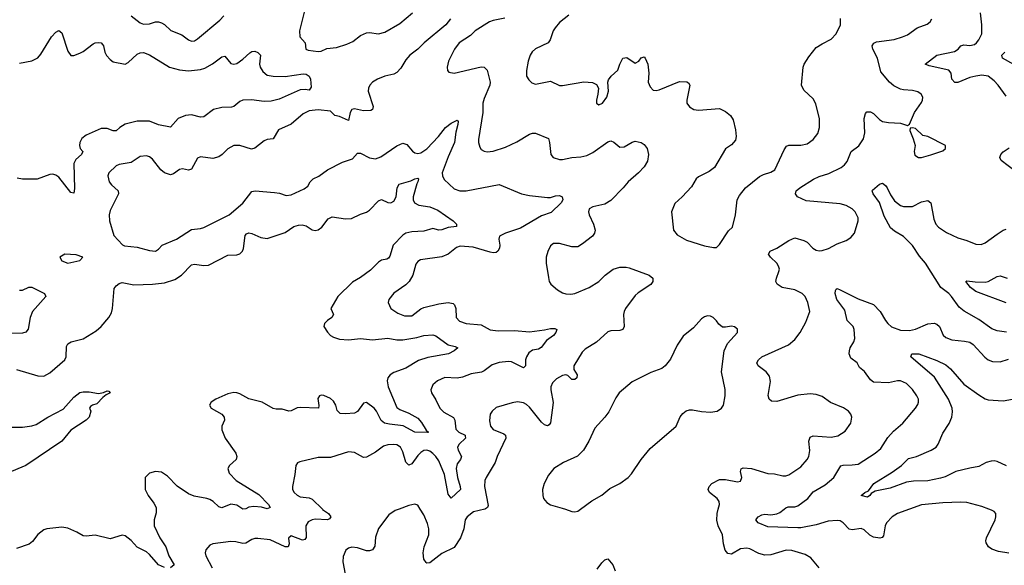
# Model space of a CAD drawing. Header units: inches. Extents: x 2057696 to 2160536, y 827480 to 1016834.
# Tile 83 of 256: x 2101910 to 2108438, y 859628 to 863244. Entities that reach past the tile are written whole.
import ezdxf

# ---------------------------------------------------------------- set-up
doc = ezdxf.new("R2010")
doc.units = ezdxf.units.IN
doc.header["$MEASUREMENT"] = 0
doc.layers.add('C1805', color=7, linetype='Continuous')
doc.layers.add('C1806', color=7, linetype='Continuous')

msp = doc.modelspace()

# ---------------------------------------------------------------- linework, layer by layer
at = {"layer": 'C1805', "color": 5}
for points, elevation in [([(2102814.6, 860000), (2102816.1, 859976.1), (2102802.7, 859930), (2102802.2, 859890), (2102839.8, 859810), (2102879.3, 859750), (2102899.3, 859690), (2102934.9, 859630), (2102910.6, 859610)], 320), ([(2103917, 860000), (2103918.5, 859998.5), (2103956.9, 859970), (2103972, 859950), (2103963.8, 859936.2), (2103951.4, 859928.6), (2103870, 859933.3), (2103848.4, 859930), (2103823.3, 859916.7), (2103806.6, 859890), (2103809, 859811), (2103800.6, 859799.4), (2103785.1, 859794.9), (2103710, 859822), (2103693.4, 859806.6), (2103696, 859770), (2103690, 859749.7), (2103670, 859751.2), (2103570, 859796.1), (2103490, 859805.7), (2103470, 859805.4), (2103450, 859798.9), (2103410, 859774.7), (2103390, 859771.1), (2103342.8, 859782.8), (2103310, 859784.8), (2103190.3, 859769.7), (2103170, 859760.5), (2103144.6, 859730), (2103139.6, 859710), (2103144.4, 859690), (2103185.6, 859610)], 340), ([(2104425.1, 860000), (2104398.8, 859990), (2104357.4, 859962.6), (2104289.3, 859870.7), (2104270, 859814), (2104264.4, 859755.6), (2104249, 859731), (2104230, 859722.6), (2104210, 859723.1), (2104150, 859744.4), (2104112.3, 859747.7), (2104090, 859742), (2104072, 859728), (2104054.4, 859685.6), (2104053.6, 859650), (2104067.4, 859570)], 360), ([(2104993.2, 860000), (2104918.1, 859981.9), (2104876.9, 859950), (2104864.4, 859930), (2104853.8, 859870), (2104832.6, 859810), (2104790, 859746), (2104710, 859705.8), (2104630, 859644.7), (2104610, 859641.3), (2104605.2, 859645.2), (2104590, 859669.3), (2104586, 859710), (2104592.7, 859750), (2104622, 859830), (2104623.5, 859870), (2104614.5, 859905.5), (2104590, 859962), (2104566.2, 860000)], 360), ([(2105527.8, 860000), (2105570, 859984.4), (2105590, 859982.4), (2105610, 859986.7), (2105628.2, 860000)], 380), ([(2107210, 859612), (2107156.3, 859676.3), (2107118.7, 859698.7), (2107030, 859725.3), (2106992.5, 859727.5), (2106890, 859697.4), (2106850, 859695.3), (2106810, 859707), (2106750, 859736.8), (2106730, 859741.8), (2106690, 859736.1), (2106630, 859702.6), (2106605.8, 859705.8), (2106588.2, 859728.2), (2106577.1, 859770), (2106570.6, 859830.6), (2106541, 859890), (2106533.1, 859926.9), (2106534.3, 859970), (2106542, 860000)], 360), ([(2107810, 860000), (2107730, 859971.4), (2107694.9, 859950), (2107656.5, 859910), (2107647.5, 859890), (2107636.5, 859823.5), (2107628.9, 859811.1), (2107613.5, 859806.5), (2107570, 859814), (2107547.4, 859827.4), (2107510, 859863.1), (2107490, 859871), (2107430, 859863.5), (2107410, 859868.2), (2107369.8, 859909.9), (2107350, 859921.4), (2107330, 859925.3), (2107270, 859919.4), (2107190, 859897), (2107090, 859875.8), (2107070, 859875.4), (2106870, 859882), (2106806.6, 859910), (2106789.7, 859929.7), (2106806.6, 859950), (2106830, 859963.2), (2106850, 859967.2), (2106890, 859962.5), (2106930, 859967.8), (2106950, 859977.5), (2106978.3, 860000)], 340), ([(2108468.8, 859708.8), (2108399.5, 859719.5), (2108355.6, 859735.6), (2108332.3, 859750), (2108317.1, 859777.1), (2108314.7, 859790), (2108318.9, 859810), (2108378, 859930), (2108382.7, 859950), (2108381.2, 859970), (2108370, 859984), (2108353.4, 859993.4), (2108335.7, 860000)], 340), ([(2102870, 859613.7), (2102830, 859631.6), (2102770, 859700.2), (2102750, 859716.3), (2102690, 859747), (2102650, 859792), (2102610, 859823.5), (2102590, 859827.2), (2102510, 859803.9), (2102410, 859828.2), (2102350, 859820.5), (2102330, 859823.5), (2102290, 859847.2), (2102230, 859874.3), (2102190, 859879.7), (2102090, 859869.6), (2102070, 859862.4), (2102030, 859831.6), (2101994.4, 859785.6), (2101972.6, 859767.4), (2101890, 859739.7)], 320), ([(2105739, 859601), (2105770, 859644.9), (2105790, 859664), (2105810, 859671.3), (2105843, 859630), (2105858.4, 859590)], 360)]:
    msp.add_lwpolyline(points, dxfattribs=dict(at, elevation=elevation))
at = {"layer": 'C1806', "color": 5}
for points, elevation in [([(2103805.9, 863330), (2103765.8, 863170), (2103767.9, 863130), (2103802.4, 863090), (2103808.3, 863048.3), (2103821.7, 863041.7), (2103890, 863033.4), (2103910, 863035.8), (2103945.9, 863054.1), (2104010, 863059.1), (2104078.5, 863081.5), (2104119.2, 863100.8), (2104170, 863139.5), (2104210, 863157.4), (2104230, 863159.6), (2104290, 863151.5), (2104330, 863162.2), (2104430, 863218.8), (2104514.5, 863290)], 340), ([(2104767, 863250), (2104735.9, 863210), (2104592.9, 863090), (2104550.9, 863049.1), (2104497.8, 863010), (2104470, 862977.2), (2104437, 862923), (2104410, 862895.3), (2104390, 862883.8), (2104330, 862869.8), (2104282.4, 862850), (2104250.3, 862830), (2104231.6, 862810), (2104223.2, 862790), (2104221.6, 862770), (2104254.4, 862670), (2104250.3, 862649.7), (2104238.5, 862641.4), (2104190, 862639.3), (2104130, 862653.3), (2104111.6, 862648.4), (2104100.9, 862630), (2104090, 862575.3), (2104030, 862602.2), (2103999, 862610), (2103970, 862639), (2103890, 862647.1), (2103830, 862640.4), (2103790, 862620.5), (2103710, 862552.2), (2103625.7, 862514.3), (2103590, 862454.5), (2103550, 862449.6), (2103530, 862442.4), (2103470, 862393), (2103447, 862387), (2103370, 862411.1), (2103330, 862411.2), (2103291.2, 862388.8), (2103253.7, 862350), (2103230, 862335.1), (2103190, 862325.1), (2103110, 862336.2), (2103090, 862326.6), (2103050, 862253), (2103030, 862246), (2102990, 862256.4), (2102970, 862250.8), (2102930, 862221.5), (2102910, 862216.4), (2102869.7, 862230), (2102846.9, 862250), (2102790, 862320.5), (2102770, 862335.4), (2102750, 862341), (2102710, 862336.4), (2102650, 862298.8), (2102570, 862284.2), (2102550, 862275.3), (2102500.3, 862230), (2102493.7, 862210), (2102503.7, 862170), (2102518.7, 862150), (2102562.6, 862110), (2102565.2, 862090), (2102510, 861979), (2102504.2, 861950), (2102504.9, 861910), (2102534, 861814), (2102592, 861752), (2102606, 861746), (2102690, 861736.5), (2102770, 861714.9), (2102810, 861710.6), (2102830, 861722.8), (2102855.1, 861750), (2102950, 861789.2), (2103050, 861854.6), (2103110, 861860.2), (2103130, 861866.4), (2103299.7, 861950), (2103390, 862028.9), (2103450, 862105.3), (2103471.1, 862108.9), (2103598.6, 862098.6), (2103633.7, 862093.7), (2103678, 862078), (2103710, 862084), (2103796.9, 862123.1), (2103820.1, 862139.9), (2103836.2, 862170), (2103855.1, 862190), (2103893.4, 862206.6), (2103951.6, 862250), (2104050, 862300.2), (2104117.7, 862322.3), (2104150, 862358.8), (2104170, 862360.4), (2104230, 862328.5), (2104270, 862321.6), (2104305.6, 862334.4), (2104410, 862407.4), (2104450, 862425.3), (2104476.1, 862416.1), (2104513.9, 862373.9), (2104530, 862362), (2104550, 862357.4), (2104570, 862362), (2104610, 862389.1), (2104685.8, 862470), (2104732.4, 862530), (2104770, 862558.5), (2104810, 862578), (2104816.4, 862570), (2104815.8, 862550), (2104801.8, 862498.2), (2104793.3, 862430), (2104750, 862335.1), (2104711.1, 862230), (2104712.4, 862210), (2104724.6, 862184.6), (2104790, 862122.6), (2104829.2, 862109.2), (2104870.7, 862109.3), (2105090, 862152.7), (2105238, 862090), (2105290, 862079.6), (2105410, 862066.7), (2105430, 862066), (2105463.3, 862076.7), (2105490, 862078.5), (2105507, 862070), (2105511.8, 862050), (2105499.3, 862030), (2105434.3, 861965.7), (2105370, 861944.7), (2105230, 861863.2), (2105130.3, 861830), (2105091.7, 861810), (2105087.2, 861790), (2105094.2, 861750), (2105091.3, 861730), (2105080.3, 861710), (2105070, 861701.1), (2105050, 861698.7), (2105030, 861702.5), (2104916.1, 861736.1), (2104830, 861742.9), (2104805.7, 861734.3), (2104750, 861690.8), (2104710, 861672.7), (2104567.1, 861652.9), (2104550, 861640.7), (2104537.3, 861622.7), (2104517.3, 861550), (2104492.9, 861510), (2104470, 861486.9), (2104390, 861431.6), (2104357.1, 861390), (2104353, 861370), (2104370.6, 861330), (2104418, 861298), (2104461.6, 861281.6), (2104510, 861282.4), (2104570, 861327.6), (2104590, 861336.1), (2104690, 861361.3), (2104750, 861370.4), (2104783, 861363), (2104794, 861354), (2104802.4, 861330), (2104804.4, 861270), (2104825.5, 861245.5), (2104871.3, 861231.3), (2104970, 861221), (2105030, 861189.4), (2105082, 861182), (2105190, 861184.6), (2105290, 861174.7), (2105390, 861187.6), (2105430, 861197.2), (2105457.4, 861197.4), (2105472, 861190), (2105464.9, 861170), (2105450, 861151.3), (2105402.5, 861117.5), (2105367.8, 861072.2), (2105350, 861061.4), (2105310, 861053.3), (2105285, 861035), (2105270.2, 861010), (2105264.5, 860990), (2105263.1, 860950), (2105250, 860936.9), (2105170, 860976.4), (2105150, 860979.7), (2105088.4, 860971.6), (2105043.6, 860956.4), (2104990, 860916.4), (2104971.8, 860908.2), (2104904, 860896), (2104845.5, 860874.5), (2104810, 860867.4), (2104728.3, 860871.7), (2104680.5, 860850), (2104650, 860823.7), (2104635.8, 860790), (2104640.4, 860770), (2104670, 860725.5), (2104696.1, 860670), (2104722.1, 860642.1), (2104787.3, 860607.3), (2104796.1, 860590), (2104802.4, 860530), (2104821.1, 860510), (2104862.6, 860490), (2104864.2, 860484.2), (2104865.8, 860470), (2104824.2, 860430), (2104813.2, 860410), (2104816.3, 860390), (2104840.2, 860350), (2104832.3, 860330), (2104810, 860301.1), (2104804.9, 860270), (2104812.4, 860210), (2104831.3, 860150), (2104831.8, 860130), (2104770, 860071.6), (2104750, 860099.3), (2104726.1, 860230), (2104690, 860320.3), (2104670, 860349.8), (2104650, 860369.8), (2104630, 860383.8), (2104610, 860390.8), (2104590, 860388.6), (2104570, 860376.4), (2104550, 860356.4), (2104510, 860301.1), (2104490, 860291.3), (2104470, 860312.3), (2104450, 860380.7), (2104434, 860410), (2104410, 860425.6), (2104390, 860428.8), (2104350, 860425.6), (2104323.2, 860416.8), (2104270, 860376.9), (2104210, 860345.1), (2104190, 860342.9), (2104130, 860375.1), (2104090, 860379.2), (2103970, 860342.4), (2103890, 860341.4), (2103767.5, 860312.5), (2103752.8, 860307.2), (2103740.7, 860290), (2103735.3, 860230), (2103718.3, 860150), (2103718.9, 860130), (2103728.9, 860110), (2103750, 860091.6), (2103770, 860081.6), (2103830, 860075.2), (2103850, 860066.9), (2103917, 860000)], 340), ([(2102650, 863270.4), (2102710, 863224.4), (2102730, 863214.9), (2102770, 863216.1), (2102810, 863229.1), (2102830, 863230.2), (2102850, 863224), (2102870, 863211.8), (2102913.1, 863173.1), (2102984.9, 863145), (2103030, 863110.4), (2103050, 863101.6), (2103070, 863104.9), (2103090, 863117.4), (2103238.1, 863241.9), (2103263.1, 863270)], 340), ([(2105125.7, 863254.3), (2105050, 863239.7), (2105025.5, 863230), (2104930.3, 863169.7), (2104899.6, 863140.4), (2104823.1, 863090), (2104793.4, 863050), (2104753, 862970), (2104744, 862930), (2104747.3, 862907.3), (2104756, 862896), (2104790.9, 862890.9), (2104970, 862932.9), (2104990.7, 862930), (2105010.2, 862910.2), (2105028.3, 862830), (2105028.2, 862810), (2104990, 862720.9), (2104981.8, 862690), (2104980.2, 862630), (2104952.4, 862450), (2104952.4, 862430), (2104960.3, 862400.3), (2104970, 862384.9), (2104990, 862372.4), (2105010, 862368.9), (2105050, 862373.8), (2105130, 862399.7), (2105205.3, 862434.7), (2105290, 862485.7), (2105310, 862492), (2105330, 862492.2), (2105416.5, 862456.5), (2105423.7, 862430), (2105430.6, 862350), (2105446.8, 862330), (2105490, 862317.6), (2105510, 862317), (2105570, 862330.3), (2105630, 862334.6), (2105670, 862343.1), (2105710, 862363.7), (2105810, 862435.8), (2105830, 862442.4), (2105850, 862432.4), (2105890, 862400.3), (2105918.5, 862401.5), (2105970, 862433), (2105990, 862439.3), (2106030, 862430.4), (2106050, 862417.1), (2106070.2, 862390), (2106079.1, 862350), (2106073.1, 862306.9), (2106050.4, 862270), (2106012.4, 862230), (2105944.4, 862170), (2105911.1, 862128.9), (2105830, 862045.6), (2105790, 862022.4), (2105710, 862004.2), (2105686, 861990), (2105681.3, 861970), (2105685.3, 861950), (2105714.4, 861890), (2105725.3, 861850), (2105721.1, 861830), (2105708.5, 861810), (2105642, 861758), (2105610, 861739.7), (2105570, 861738.3), (2105490, 861761.3), (2105450, 861760.9), (2105430, 861745.2), (2105411.9, 861708.1), (2105401.3, 861670), (2105400.3, 861630), (2105415.1, 861535.1), (2105421.6, 861510), (2105431.8, 861491.8), (2105474.7, 861454.7), (2105510, 861433), (2105530, 861426.4), (2105564.9, 861424.9), (2105590, 861429.1), (2105685.1, 861470), (2105749.6, 861510), (2105791.6, 861550), (2105845.1, 861590), (2105890, 861604.2), (2105930, 861604.2), (2105950, 861599.5), (2106082.8, 861550), (2106107.3, 861530), (2106107.3, 861510), (2106094, 861490), (2106010, 861434.3), (2105990, 861416.3), (2105927.4, 861330), (2105917.4, 861310), (2105914.3, 861290), (2105918.7, 861210), (2105908.8, 861191.2), (2105890, 861183.5), (2105830, 861182.2), (2105810, 861175.4), (2105733.7, 861106.3), (2105660.2, 861059.7), (2105639.5, 861040.5), (2105584.4, 860950), (2105584.7, 860924.7), (2105606, 860890), (2105603, 860870), (2105590, 860858.4), (2105570, 860859.5), (2105545.1, 860885.1), (2105530, 860889.6), (2105510, 860886), (2105470, 860863), (2105442.2, 860837.8), (2105432.6, 860810), (2105432.3, 860790), (2105446.3, 860706.3), (2105428.9, 860571.1), (2105420.7, 860559.3), (2105410, 860551.6), (2105390, 860558), (2105370, 860575.8), (2105290, 860675.4), (2105270, 860694.2), (2105250, 860704.2), (2105210, 860711), (2105175.4, 860704.6), (2105070, 860674), (2105042, 860650), (2105030.3, 860630), (2105026.5, 860610), (2105025.7, 860585.7), (2105032.4, 860550), (2105050, 860528.4), (2105119.9, 860499.9), (2105130.5, 860490.5), (2105133, 860470), (2105076.4, 860350), (2105062, 860310), (2105002, 860210), (2104994.9, 860190), (2104991.5, 860150), (2105016.3, 860023.7), (2105012.2, 860010), (2104998.7, 860001.3), (2104993.2, 860000)], 360), ([(2105550, 863274.5), (2105490, 863225.6), (2105459.5, 863190), (2105447, 863170), (2105427.2, 863110), (2105414, 863090), (2105330, 863050.9), (2105308.5, 863031.5), (2105295.6, 863010), (2105282.4, 862970), (2105270, 862908), (2105269.2, 862869.2), (2105285.4, 862845.4), (2105306, 862826), (2105330, 862817.6), (2105430, 862836.5), (2105490, 862808.9), (2105510, 862807.2), (2105650, 862832.8), (2105707.2, 862827.2), (2105733.8, 862813.8), (2105747.7, 862790), (2105743.8, 862750), (2105733.4, 862710), (2105734.8, 862690), (2105750, 862679.1), (2105774, 862690), (2105802.9, 862730), (2105813.7, 862770), (2105809.4, 862830), (2105814.3, 862845.7), (2105831, 862869), (2105876, 862910), (2105888.3, 862950), (2105909.8, 862990), (2105934.8, 862994.8), (2105990, 862956.3), (2106014, 862970), (2106030, 862991), (2106050, 862998), (2106058, 862990), (2106074, 862950), (2106080.4, 862890), (2106076.9, 862830), (2106090, 862798.4), (2106110, 862778), (2106130, 862775.3), (2106150, 862779.1), (2106285.7, 862834.3), (2106332.7, 862832.8), (2106345.1, 862825.1), (2106352.7, 862810), (2106332.4, 862710), (2106332.7, 862690), (2106350, 862666), (2106378.8, 862650), (2106410, 862644.4), (2106550, 862654.9), (2106590, 862635.8), (2106623, 862610), (2106640.3, 862580.3), (2106655.3, 862515.3), (2106660.7, 862470), (2106655.2, 862444.8), (2106630, 862415.6), (2106590, 862389.2), (2106516.4, 862263.6), (2106481.1, 862238.9), (2106410, 862203), (2106395.8, 862190), (2106364, 862136), (2106303.1, 862070), (2106254.2, 862025.8), (2106231.6, 861970), (2106244.5, 861850), (2106270, 861817.2), (2106330, 861783.7), (2106450, 861744.6), (2106510, 861733.4), (2106530, 861734.8), (2106550, 861754.8), (2106610, 861843.8), (2106635.1, 861870), (2106656.3, 861950), (2106666.6, 862050), (2106681.6, 862078.4), (2106721.3, 862130), (2106814.7, 862205.3), (2106841, 862219), (2106890, 862234), (2106915.6, 862250), (2106977.7, 862382.3), (2106994, 862406), (2107010, 862413), (2107090, 862412.2), (2107130, 862421.7), (2107171.6, 862450), (2107202, 862490), (2107212.4, 862530), (2107213.4, 862586.6), (2107187.5, 862687.5), (2107170, 862719.3), (2107110, 862778), (2107094, 862810), (2107104.2, 862930), (2107111.3, 862950), (2107141.6, 862998.4), (2107190, 863059.3), (2107230, 863084.9), (2107290, 863114.4), (2107324.2, 863150), (2107351.2, 863210), (2107353.1, 863253.1)], 380), ([(2106542, 860000), (2106549.7, 860030), (2106548, 860050), (2106535.1, 860070), (2106483.6, 860110), (2106474.7, 860130), (2106480.5, 860150), (2106499.6, 860170), (2106550, 860196.5), (2106590, 860197.4), (2106670, 860180.4), (2106690, 860184.9), (2106696.9, 860210), (2106689.6, 860250.4), (2106693.8, 860266.2), (2106706.3, 860273.7), (2106761, 860270), (2106870, 860235.8), (2106913.5, 860233.5), (2106970, 860221.7), (2106990, 860220.9), (2107010, 860226.5), (2107090, 860279.6), (2107132, 860328), (2107141.2, 860350), (2107147.7, 860387.7), (2107142.6, 860450), (2107150, 860476.3), (2107170, 860486.4), (2107290, 860478), (2107333.3, 860486.7), (2107384, 860516), (2107419.7, 860570), (2107426.6, 860610), (2107420.5, 860630), (2107405.6, 860650), (2107372.4, 860672.4), (2107286.3, 860706.3), (2107230, 860746.3), (2107190, 860760.5), (2107150, 860764), (2107070, 860755.6), (2106930, 860712.4), (2106894.9, 860714.9), (2106878, 860730), (2106872.2, 860752.2), (2106887.1, 860847.1), (2106880.4, 860880.4), (2106859.5, 860910), (2106805.6, 860950), (2106796.3, 860970), (2106807.8, 860990), (2106831.5, 861008.5), (2107007.3, 861090), (2107050, 861124.4), (2107084.2, 861170), (2107121.1, 861238.9), (2107148.2, 861310), (2107135.4, 861370), (2107116.9, 861410), (2107098.9, 861430), (2107050, 861453.7), (2106966, 861470), (2106932.3, 861492.3), (2106924.2, 861510), (2106926.6, 861530), (2106944.2, 861575.8), (2106946.6, 861590), (2106941.1, 861610), (2106929.7, 861630), (2106887.3, 861670), (2106875.1, 861690), (2106886, 861710), (2106930, 861728.8), (2107010, 861780.3), (2107050, 861798), (2107110, 861781.1), (2107130, 861768.8), (2107169.4, 861729.4), (2107190, 861716.1), (2107210, 861711.3), (2107230, 861713.6), (2107271.7, 861728.3), (2107330, 861758.7), (2107390, 861780.5), (2107419.8, 861800.3), (2107445.6, 861830), (2107469.7, 861910), (2107468.6, 861930), (2107450, 861969.6), (2107430, 861991), (2107390, 862012.9), (2107350, 862022.8), (2107124.7, 862044.7), (2107067.3, 862070), (2107053, 862090), (2107059.1, 862110), (2107083, 862130), (2107172.8, 862187.2), (2107210, 862204.2), (2107275.5, 862224.5), (2107355.8, 862264.2), (2107378.8, 862281.2), (2107395.2, 862304.8), (2107423.6, 862370), (2107472.5, 862407.5), (2107505.5, 862454.5), (2107514.3, 862494.3), (2107508.4, 862590), (2107517.1, 862622.9), (2107526.3, 862633.7), (2107550, 862634), (2107570, 862623.1), (2107610, 862581.7), (2107630.8, 862570), (2107670, 862561.8), (2107750, 862558), (2107796.4, 862543.6), (2107810, 862552), (2107843, 862630), (2107890, 862696), (2107896.2, 862710), (2107897, 862730), (2107886, 862750), (2107865.8, 862765.8), (2107830, 862775.1), (2107770, 862778.3), (2107750, 862783.5), (2107705.9, 862805.9), (2107676.2, 862830), (2107618.8, 862898.8), (2107597.2, 862990), (2107566, 863050), (2107561, 863070), (2107571.9, 863088.1), (2107590, 863098), (2107707.2, 863112.8), (2107764, 863130), (2107795.4, 863144.6), (2107861.2, 863190), (2107925.7, 863214.3), (2107946.6, 863230), (2107958.4, 863250)], 360), ([(2108450, 862738.4), (2108397.6, 862810), (2108370, 862839.1), (2108330, 862869.8), (2108290, 862875.9), (2108250, 862870.6), (2108210, 862860.2), (2108130, 862827.1), (2108110, 862828), (2108089.8, 862849.8), (2108084.8, 862890), (2108071.1, 862910), (2107938.8, 862938.8), (2107912.7, 862950), (2107990.6, 863009.4), (2108106.7, 863033.3), (2108131.6, 863048.4), (2108150, 863070.2), (2108170, 863078), (2108210, 863073.2), (2108239.3, 863080.7), (2108254, 863090), (2108269.7, 863110), (2108288.4, 863150), (2108289.8, 863210), (2108279.2, 863290)], 340), ([(2101910, 862957.1), (2101990, 862971.8), (2102030, 862992.2), (2102050, 863016.4), (2102121.1, 863130), (2102150, 863161.3), (2102170, 863172.9), (2102190, 863158), (2102230, 863036.3), (2102250, 863008), (2102270, 863008), (2102310, 863023), (2102330, 863032.7), (2102396.7, 863083.3), (2102410, 863090.2), (2102433.6, 863093.6), (2102450, 863090.2), (2102459.4, 863079.4), (2102465.4, 863070), (2102474.2, 863030), (2102486.2, 863006.2), (2102510, 862979.5), (2102530, 862966), (2102610, 862950.3), (2102630, 862960.3), (2102690, 863015.9), (2102710, 863025), (2102730, 863026.5), (2102770, 863012.3), (2102903, 862930), (2102970, 862911.8), (2103030, 862904.8), (2103110, 862914.2), (2103137, 862923), (2103187.9, 862952.1), (2103250, 862997.6), (2103270, 863003), (2103310, 862953.7), (2103330, 862949.2), (2103350, 862955), (2103390, 862982.2), (2103435.2, 863024.8), (2103450, 863032.7), (2103470, 863034.6), (2103490, 863027.9), (2103506.9, 863010), (2103500.6, 862950), (2103505.2, 862930), (2103521.4, 862901.4), (2103550, 862877.6), (2103590, 862869.2), (2103670, 862867.2), (2103790, 862885.4), (2103810, 862882.2), (2103830, 862870.2), (2103838.4, 862850), (2103842.3, 862797.7), (2103830, 862777.6), (2103802.7, 862782.7), (2103770, 862778.4), (2103630, 862717), (2103576.4, 862703.6), (2103530, 862701.8), (2103447, 862713), (2103390.2, 862709.8), (2103370, 862703), (2103330.2, 862669.8), (2103315.6, 862664.4), (2103250, 862662.9), (2103195.5, 862650), (2103130, 862600.4), (2103110, 862598.7), (2103050, 862613.2), (2103010, 862609.8), (2102960.3, 862590), (2102910, 862532), (2102830, 862546.3), (2102770, 862570.9), (2102690, 862571.9), (2102609.2, 862550.8), (2102574.9, 862530), (2102550, 862507.6), (2102530, 862507.7), (2102490, 862522.8), (2102450, 862522.4), (2102350, 862478.7), (2102322.4, 862457.6), (2102309.2, 862430), (2102306.5, 862410), (2102310.3, 862390.3), (2102328, 862370), (2102320.3, 862350), (2102282.6, 862317.4), (2102269.2, 862290), (2102273.7, 862126.3), (2102270, 862095.3), (2102250, 862098.7), (2102170, 862199.7), (2102150, 862214.3), (2102130, 862221.1), (2102110, 862217.7), (2102026.9, 862186.9), (2101930, 862187.2), (2101894.1, 862194.1)], 320), ([(2108557.2, 862917.2), (2108426.9, 862990), (2108420.5, 863010), (2108441.6, 863030)], 320), ([(2108510, 862241.2), (2108416.9, 862310), (2108408.2, 862330), (2108414, 862350), (2108431.4, 862368.6), (2108470, 862394.3)], 340), ([(2101890, 860925.2), (2102030, 860883.6), (2102070, 860882.4), (2102110, 860904.2), (2102209.8, 860990), (2102217.7, 861010), (2102221.4, 861078.6), (2102230, 861096.5), (2102250.6, 861109.4), (2102330, 861129.3), (2102418, 861182), (2102450.9, 861210), (2102500.4, 861270), (2102518, 861302), (2102525.5, 861330), (2102537.6, 861462.4), (2102550, 861480.7), (2102570, 861495.5), (2102590, 861503), (2102667.2, 861487.2), (2102790, 861491.6), (2102870, 861500.9), (2102938.8, 861521.2), (2102983, 861550), (2103050, 861619.5), (2103070, 861624.9), (2103130, 861614.2), (2103162.4, 861617.6), (2103290, 861683.6), (2103350, 861686), (2103370, 861693.4), (2103387.6, 861710), (2103393.3, 861726.7), (2103405.2, 861814.8), (2103414.5, 861825.5), (2103428.8, 861831.2), (2103450, 861828), (2103510, 861800.8), (2103550, 861794.9), (2103670, 861833.2), (2103727.3, 861872.7), (2103757.7, 861882.3), (2103783.8, 861883.8), (2103810, 861878), (2103850, 861850.4), (2103870, 861846.7), (2103890, 861852.4), (2103914, 861870), (2103954.9, 861925.1), (2103982.7, 861937.3), (2104070, 861924.7), (2104110, 861926.8), (2104170, 861956.1), (2104210, 861968), (2104230, 861982.2), (2104290, 862044.4), (2104310, 862052.8), (2104350, 862033.4), (2104371.3, 862030), (2104390, 862041.8), (2104405.4, 862070), (2104413.9, 862130), (2104425, 862155), (2104504, 862175.9), (2104530, 862190.1), (2104550, 862194.3), (2104554.6, 862190), (2104550.2, 862170.2), (2104542.8, 862157.1), (2104518, 862070), (2104518.6, 862050), (2104528.8, 862030), (2104555.6, 862015.6), (2104630, 862002.9), (2104681.7, 861981.7), (2104784.9, 861910), (2104805.3, 861890), (2104806.4, 861873.6), (2104750, 861867.3), (2104710, 861852.4), (2104690, 861849.9), (2104650, 861859.3), (2104590, 861843), (2104510, 861838.9), (2104470.7, 861829.3), (2104450, 861816.5), (2104387.4, 861750), (2104364, 861676), (2104356.2, 861663.8), (2104343.8, 861656.2), (2104310, 861650.5), (2104290, 861637.8), (2104236.7, 861583.3), (2104170, 861535.7), (2104116.1, 861503.9), (2104020.2, 861410), (2103973.1, 861330), (2103990.4, 861290), (2103979.5, 861270), (2103950.2, 861249.9), (2103931.6, 861230), (2103927.1, 861210), (2103950, 861172.2), (2103970, 861151.7), (2103990, 861139.7), (2104030, 861127.5), (2104090, 861122.9), (2104170, 861131), (2104250, 861121.3), (2104350, 861132.2), (2104410, 861122.4), (2104450, 861121.9), (2104542.8, 861137.2), (2104590, 861151.2), (2104650, 861156), (2104670, 861147.8), (2104750, 861088.2), (2104798, 861078), (2104814.4, 861070), (2104790.3, 861050), (2104752.7, 861030), (2104615.1, 861004.9), (2104554.2, 860985.8), (2104470, 860934.8), (2104390, 860905.8), (2104367.1, 860890), (2104352, 860870), (2104347, 860850), (2104354, 860810), (2104410, 860673.7), (2104430, 860661.1), (2104490, 860637.2), (2104550, 860603.9), (2104575.1, 860575.1), (2104604, 860524), (2104620.7, 860510), (2104613, 860507), (2104530, 860509.3), (2104452.7, 860552.7), (2104362.3, 860562.3), (2104329.9, 860569.9), (2104307.4, 860587.4), (2104275, 860650), (2104259.9, 860670), (2104210, 860707), (2104190, 860703.1), (2104150, 860647.3), (2104130, 860635.6), (2104070, 860631), (2104034.6, 860634.6), (2104014.2, 860654.2), (2104005.3, 860690), (2103990, 860716.5), (2103970, 860733.2), (2103926.5, 860753.5), (2103910, 860755.1), (2103897.3, 860750), (2103885.8, 860734.2), (2103892.8, 860687.2), (2103890.4, 860669.6), (2103770, 860674.7), (2103749.2, 860670.8), (2103710, 860651.2), (2103694, 860650), (2103650, 860662.7), (2103610, 860662), (2103590, 860667.6), (2103518, 860710), (2103430, 860732.2), (2103370, 860764.7), (2103350.6, 860770.6), (2103330, 860772.2), (2103290, 860763.8), (2103210.6, 860730), (2103179.1, 860710), (2103167.7, 860690), (2103179.1, 860670), (2103250, 860630.3), (2103265.3, 860610), (2103267, 860590), (2103250.4, 860550), (2103250, 860524.7), (2103272.7, 860470), (2103342.6, 860370), (2103350.3, 860350), (2103345.3, 860330), (2103301.7, 860290), (2103290.3, 860270), (2103299, 860239), (2103346.3, 860190), (2103496.3, 860096.3), (2103558.9, 860030), (2103570.3, 860010), (2103550, 860002.2), (2103514.1, 860014.1), (2103462.3, 860017.7), (2103430, 860012), (2103410, 860002.2), (2103390, 860000.8), (2103350, 860025.7), (2103310, 860033.4), (2103250, 860009.7), (2103230, 860016), (2103193.7, 860050), (2103170, 860063.5), (2103150, 860071.4), (2103067, 860087), (2103030, 860102.4), (2102953.3, 860153.3), (2102890, 860218), (2102850, 860244.4), (2102810, 860249.7), (2102770, 860238.7), (2102743.1, 860210), (2102742.6, 860130), (2102761.1, 860090), (2102799.7, 860039.7), (2102814, 860010), (2102814.6, 860000)], 320), ([(2108452.9, 861172.9), (2108390, 861181.1), (2108355.3, 861195.3), (2108270, 861256.4), (2108171.5, 861311.5), (2108138.6, 861338.6), (2108088.4, 861410), (2108069.7, 861430), (2108017.8, 861470), (2107916.1, 861630), (2107876.7, 861676.7), (2107830, 861747.1), (2107770, 861806.9), (2107710, 861841.5), (2107684.3, 861864.3), (2107642.3, 861942.3), (2107611.5, 862031.5), (2107568.2, 862090), (2107560.9, 862110), (2107564.7, 862115.3), (2107610, 862154.4), (2107630, 862160.3), (2107650, 862145.3), (2107660.6, 862130), (2107682.7, 862082.7), (2107710, 862044.4), (2107750, 862013.2), (2107770, 862007.1), (2107830, 862006.2), (2107890, 862036.5), (2107930, 862046.5), (2107951.4, 862030), (2107970, 861922), (2107983.9, 861890), (2108002.6, 861870), (2108054.1, 861834.1), (2108130, 861798), (2108190, 861781.7), (2108250, 861757.4), (2108284.9, 861755.1), (2108310, 861764.9), (2108390, 861823.1), (2108430, 861848.5), (2108450, 861855.3)], 340), ([(2108450, 861367), (2108250, 861443.2), (2108213.7, 861470), (2108183.7, 861510), (2108190, 861514.4), (2108245.9, 861505.9), (2108310, 861505), (2108330.6, 861509.4), (2108390, 861541.8), (2108410, 861546), (2108457.3, 861530)], 320), ([(2101910, 861451.6), (2101930, 861451.7), (2101970, 861470.4), (2101990, 861472.2), (2102074, 861430), (2102084.4, 861410), (2101994.6, 861310), (2101980.2, 861270), (2101967.3, 861192.7), (2101950, 861172.8), (2101930, 861167.2), (2101850, 861164.7)], 320), ([(2106978.3, 860000), (2106990, 860009.3), (2107004.9, 860015.1), (2107050, 860014.5), (2107070, 860021.5), (2107135.4, 860070), (2107170, 860114.9), (2107250, 860160.9), (2107307.8, 860210), (2107353.9, 860286.1), (2107370, 860292.4), (2107430, 860292.9), (2107470, 860298.9), (2107581.6, 860370), (2107618.3, 860401.7), (2107664.9, 860475.1), (2107703.7, 860516.3), (2107764.7, 860570), (2107849.6, 860670), (2107865.4, 860694.6), (2107869.7, 860710), (2107868.2, 860730), (2107859.1, 860750), (2107830, 860793.3), (2107790, 860833), (2107750, 860849.5), (2107730, 860849.5), (2107670, 860836.9), (2107570, 860842), (2107550, 860857), (2107511.6, 860911.6), (2107478.4, 860938.4), (2107461.6, 860970), (2107421.5, 861001.4), (2107409.4, 861029.4), (2107410.8, 861050), (2107415.8, 861070), (2107439.8, 861110), (2107446.2, 861130), (2107443.5, 861190), (2107435.1, 861210), (2107396.4, 861250), (2107379.7, 861319.7), (2107328.4, 861390), (2107317.4, 861430), (2107318, 861450), (2107322.7, 861457.3), (2107330, 861462), (2107350, 861454), (2107470, 861393.8), (2107570, 861356.9), (2107615.6, 861310), (2107650.3, 861250), (2107665.2, 861230), (2107690, 861208.5), (2107750, 861187.3), (2107810, 861183.5), (2107850, 861192.7), (2107930, 861227.8), (2107972.9, 861232.9), (2107990, 861226), (2108008, 861210), (2108032.7, 861152.7), (2108050, 861137), (2108090, 861122), (2108174.1, 861114.1), (2108210, 861106.4), (2108231.4, 861091.4), (2108308.1, 861008.1), (2108330.2, 860990.2), (2108358.9, 860978.9), (2108410, 860976), (2108466.5, 860993.5)], 340), ([(2105628.2, 860000), (2105704.5, 860055.5), (2105770, 860092.9), (2105822.6, 860137.4), (2105889.4, 860170), (2105944.5, 860210), (2105965.9, 860234.1), (2106029.7, 860330), (2106090, 860402.8), (2106262.7, 860550), (2106290, 860610.8), (2106306.5, 860633.5), (2106327.9, 860652.1), (2106350, 860659.1), (2106370, 860659.1), (2106430, 860646.4), (2106490, 860642), (2106534, 860650), (2106563.7, 860670), (2106575.6, 860690), (2106588, 860750), (2106586.3, 860793.7), (2106562.4, 860910), (2106581.6, 861050), (2106602.3, 861097.8), (2106669.2, 861170), (2106670, 861193.2), (2106650, 861209.2), (2106630, 861212.7), (2106590, 861205.2), (2106570, 861206), (2106545.4, 861225.4), (2106530, 861248.7), (2106508, 861270), (2106490, 861279), (2106470, 861282), (2106450, 861274), (2106430, 861261.2), (2106378, 861202), (2106310, 861146), (2106270, 861086), (2106225.1, 860994.9), (2106190, 860949.5), (2106167.7, 860932.3), (2106094.9, 860905.1), (2105970, 860844.5), (2105883.8, 860770), (2105861.8, 860738.2), (2105815.3, 860644.7), (2105790.4, 860610), (2105723.8, 860536.2), (2105683.6, 860450), (2105647.7, 860390), (2105608.6, 860351.4), (2105515.5, 860310), (2105450.4, 860270), (2105415.1, 860224.9), (2105388.2, 860170), (2105377.1, 860130), (2105378, 860090), (2105384, 860070), (2105404.2, 860044.2), (2105430, 860028.2), (2105507.5, 860007.5), (2105527.8, 860000)], 380), ([(2108452.7, 860287.2), (2108390, 860315.2), (2108370, 860320.2), (2108350, 860319), (2108317.4, 860310), (2108270, 860281.8), (2108210, 860272.6), (2108116.4, 860250), (2108044.9, 860215.1), (2108014.5, 860205.5), (2107930, 860186.5), (2107835.5, 860184.5), (2107790, 860179.1), (2107682, 860138), (2107581.2, 860118.8), (2107555.8, 860104.2), (2107547.3, 860090), (2107530, 860079.6), (2107489.2, 860090), (2107514, 860110), (2107538.3, 860121.7), (2107574, 860170), (2107695.3, 860244.7), (2107756.2, 860290), (2107803.4, 860336.6), (2107856.9, 860350), (2107954, 860390), (2107986, 860410), (2107999.8, 860430), (2108030, 860503), (2108072, 860568), (2108090.5, 860609.5), (2108095.2, 860644.8), (2108092, 860670), (2108067.9, 860730), (2107975.5, 860875.5), (2107818, 861010), (2107826, 861030), (2107870.5, 861030), (2107990, 860986.1), (2108050, 860956.6), (2108080.2, 860930), (2108169.1, 860829.1), (2108270, 860756.9), (2108310, 860731.5), (2108330, 860724.4), (2108430, 860718.8), (2108491.6, 860728.4)], 320), ([(2101850, 860544.4), (2101930, 860542.8), (2101990, 860551.1), (2102018.5, 860561.5), (2102096.9, 860610), (2102198, 860662), (2102270, 860741.5), (2102310, 860772.1), (2102330, 860776.9), (2102370, 860777.1), (2102433.2, 860766.8), (2102466.6, 860773.4), (2102490, 860784.7), (2102502, 860782), (2102510.4, 860770), (2102482.8, 860757.2), (2102460.5, 860739.5), (2102422.5, 860697.5), (2102394, 860690), (2102379.6, 860680.4), (2102372, 860670), (2102382, 860650), (2102370.7, 860610), (2102350.7, 860590), (2102250, 860522.7), (2102190.7, 860450), (2101950, 860289), (2101830, 860239.3)], 280), ([(2104566.2, 860000), (2104550, 860026), (2104530, 860033.3), (2104490, 860024.7), (2104425.1, 860000)], 360), ([(2108335.7, 860000), (2108290, 860016.9), (2108190, 860044.4), (2108150, 860047.1), (2108030, 860041.1), (2107890, 860028.6), (2107810, 860000)], 340)]:
    msp.add_lwpolyline(points, dxfattribs=dict(at, elevation=elevation))
for points, elevation in [([(2107830, 862528), (2107814, 862526), (2107812, 862510), (2107834.8, 862454.8), (2107846.8, 862410), (2107840.7, 862370), (2107845.8, 862345.8), (2107870, 862330.8), (2107890, 862330.6), (2107950, 862348.7), (2108030, 862374.8), (2108049, 862390), (2108048.7, 862410), (2107930, 862469.3), (2107897.2, 862477.2), (2107850, 862522)], 360), ([(2102210.4, 861689.6), (2102176.3, 861670), (2102190, 861645.5), (2102230, 861630.4), (2102310, 861648.4), (2102329, 861670), (2102285.4, 861685.4)], 340)]:
    msp.add_lwpolyline(points, close=True, dxfattribs=dict(at, elevation=elevation))

doc.saveas('drawing.dxf')
